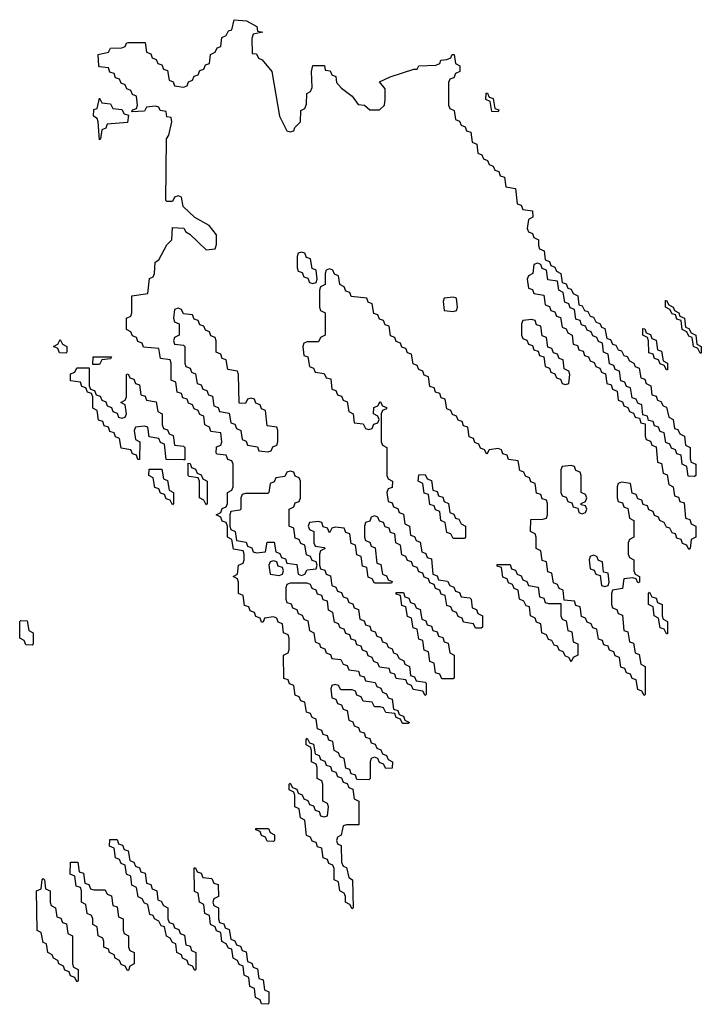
# Model space of a CAD drawing. Header units: inches. Extents: x 2550115 to 2887259, y 311850 to 494471.
# Tile 113 of 115: x 2875646 to 2878074, y 485306 to 488814. Entities that reach past the tile are written whole.
import ezdxf

# ---------------------------------------------------------------- set-up
doc = ezdxf.new("R2010")
doc.units = ezdxf.units.IN
doc.header["$MEASUREMENT"] = 0
doc.layers.add('C8478', color=7, linetype='Continuous')

msp = doc.modelspace()

# ---------------------------------------------------------------- linework, layer by layer
at = {"layer": 'C8478', "color": 6}
for points in [[(2876610, 488414), (2876622, 488418), (2876626, 488430), (2876646, 488450), (2876648, 488490), (2876662, 488498), (2876667.3, 488512.7), (2876668.8, 488551.1), (2876682, 488558), (2876687.3, 488572.7), (2876686, 488630), (2876690, 488651), (2876731.2, 488651.1), (2876734, 488634), (2876751.6, 488631.6), (2876758, 488618), (2876772, 488612), (2876774, 488590), (2876792, 488570), (2876830, 488542), (2876852, 488512), (2876874, 488510), (2876892.7, 488492.7), (2876927.3, 488492.7), (2876946, 488510), (2876948, 488530), (2876947.3, 488567.3), (2876927.3, 488592.7), (2876966, 488610), (2877050, 488638), (2877062, 488638), (2877068, 488650), (2877128, 488652), (2877142, 488658), (2877146, 488670), (2877168, 488672), (2877182, 488678), (2877186, 488690), (2877194, 488690), (2877198, 488658), (2877214, 488650), (2877214, 488630), (2877198, 488622), (2877192.7, 488607.3), (2877178, 488602), (2877174, 488590), (2877174, 488510), (2877178, 488498), (2877194, 488490), (2877198, 488458), (2877212.7, 488452.7), (2877218, 488438), (2877232.7, 488432.7), (2877238, 488418), (2877252.7, 488412.7), (2877258, 488378), (2877274, 488370), (2877278, 488338), (2877292.7, 488332.7), (2877298, 488318), (2877312.7, 488312.7), (2877318, 488298), (2877332.7, 488292.7), (2877338, 488278), (2877352.7, 488272.7), (2877358, 488258), (2877372.7, 488252.7), (2877378, 488218), (2877412.7, 488212.7), (2877418, 488158), (2877432.7, 488152.7), (2877438, 488138), (2877472.7, 488132.7), (2877474, 488110), (2877458, 488102), (2877454, 488070), (2877458, 488058), (2877472.7, 488052.7), (2877478, 488038), (2877494, 488030), (2877494, 488010), (2877498, 487998), (2877514, 487990), (2877518, 487958), (2877532.7, 487952.7), (2877538, 487938), (2877552.7, 487932.7), (2877558, 487918), (2877574, 487910), (2877578, 487878), (2877592.7, 487872.7), (2877598, 487858), (2877610, 487854), (2877618, 487838), (2877634, 487830), (2877638, 487798), (2877650, 487794), (2877658, 487778), (2877670, 487774), (2877678, 487758), (2877690, 487754), (2877698, 487738), (2877714, 487730), (2877718, 487718), (2877730, 487714), (2877738, 487678), (2877750, 487674), (2877758, 487658), (2877770, 487654), (2877778, 487638), (2877790, 487634), (2877798, 487618), (2877810, 487614), (2877818, 487598), (2877834, 487590), (2877838, 487578), (2877852.7, 487572.7), (2877858, 487538), (2877872.7, 487532.7), (2877878, 487518), (2877894, 487510), (2877898, 487478), (2877912.7, 487472.7), (2877918, 487458), (2877930, 487454), (2877938, 487438), (2877950, 487434), (2877958, 487398), (2877974, 487390), (2877978, 487358), (2877990, 487354), (2877998, 487338), (2878014, 487330), (2878018, 487298), (2878034, 487290), (2878034, 487250), (2878038, 487238), (2878054, 487230), (2878054, 487190), (2878050, 487186), (2878027.3, 487187.3), (2878022, 487222), (2878006, 487230), (2878002, 487262), (2877987.3, 487267.3), (2877982, 487282), (2877967.3, 487287.3), (2877962, 487302), (2877947.3, 487307.3), (2877942, 487342), (2877927.3, 487347.3), (2877922, 487362), (2877907.3, 487367.3), (2877902, 487382), (2877886, 487386), (2877882, 487402), (2877866, 487406), (2877862, 487442), (2877847.3, 487447.3), (2877842, 487462), (2877827.3, 487467.3), (2877822, 487502), (2877807.3, 487507.3), (2877802, 487522), (2877787.3, 487527.3), (2877782, 487562), (2877767.3, 487567.3), (2877762, 487582), (2877747.3, 487587.3), (2877742, 487622), (2877726, 487630), (2877722, 487662), (2877707.3, 487667.3), (2877702, 487682), (2877687.3, 487687.3), (2877682, 487702), (2877667.3, 487707.3), (2877662, 487722), (2877647.3, 487727.3), (2877642, 487742), (2877627.3, 487747.3), (2877622, 487782), (2877607.3, 487787.3), (2877602, 487802), (2877587.3, 487807.3), (2877582, 487842), (2877566, 487850), (2877562, 487882), (2877527.3, 487887.3), (2877522, 487922), (2877507.3, 487927.3), (2877502, 487942), (2877490, 487946), (2877478, 487942), (2877474, 487910), (2877458, 487902), (2877454, 487890), (2877458, 487858), (2877472.7, 487852.7), (2877478, 487838), (2877512.7, 487832.7), (2877518, 487798), (2877532.7, 487792.7), (2877538, 487778), (2877552.7, 487772.7), (2877558, 487758), (2877572.7, 487752.7), (2877578, 487718), (2877592.7, 487712.7), (2877598, 487698), (2877614, 487690), (2877618, 487658), (2877632.7, 487652.7), (2877638, 487638), (2877652.7, 487632.7), (2877658, 487618), (2877672.7, 487612.7), (2877678, 487598), (2877692.7, 487592.7), (2877698, 487578), (2877712.7, 487572.7), (2877718, 487558), (2877732.7, 487552.7), (2877738, 487518), (2877752.7, 487512.7), (2877758, 487498), (2877774, 487490), (2877778, 487458), (2877792.7, 487452.7), (2877798, 487438), (2877812.7, 487432.7), (2877818, 487418), (2877832.7, 487412.7), (2877838, 487398), (2877854, 487394), (2877858, 487378), (2877874, 487374), (2877874, 487330), (2877878, 487318), (2877892.7, 487312.7), (2877898, 487298), (2877912.7, 487292.7), (2877918, 487238), (2877932.7, 487232.7), (2877938, 487198), (2877952.7, 487192.7), (2877958, 487158), (2877974, 487150), (2877978, 487118), (2877992.7, 487112.7), (2877998, 487098), (2878012.7, 487092.7), (2878018, 487038), (2878032.7, 487032.7), (2878038, 487018), (2878054, 487010), (2878054, 486970), (2878038, 486962), (2878034, 486930), (2878030, 486926), (2878022, 486942), (2878007.3, 486947.3), (2878002, 486962), (2877987.3, 486967.3), (2877982, 486982), (2877970, 486986), (2877962, 487002), (2877950, 487006), (2877942, 487022), (2877926, 487030), (2877922, 487042), (2877907.3, 487047.3), (2877902, 487062), (2877887.3, 487067.3), (2877882, 487082), (2877867.3, 487087.3), (2877862, 487102), (2877847.3, 487107.3), (2877842, 487122), (2877827.3, 487127.3), (2877822, 487162), (2877790, 487166), (2877778, 487162), (2877774, 487150), (2877774, 487110), (2877778, 487098), (2877792.7, 487092.7), (2877798, 487078), (2877812.7, 487072.7), (2877818, 487038), (2877834, 487030), (2877834, 486970), (2877818, 486962), (2877814, 486950), (2877814, 486910), (2877818, 486898), (2877834, 486890), (2877834, 486850), (2877838, 486838), (2877854, 486830), (2877854, 486810), (2877847.3, 486807.3), (2877842, 486822), (2877830, 486826), (2877798, 486822), (2877792.7, 486787.3), (2877758, 486782), (2877754, 486770), (2877754, 486730), (2877758, 486718), (2877772.7, 486712.7), (2877778, 486698), (2877792.7, 486692.7), (2877798, 486638), (2877812.7, 486632.7), (2877818, 486598), (2877832.7, 486592.7), (2877838, 486558), (2877852.7, 486552.7), (2877858, 486518), (2877874, 486510), (2877874, 486410), (2877870, 486406), (2877862, 486422), (2877847.3, 486427.3), (2877842, 486462), (2877827.3, 486467.3), (2877822, 486482), (2877807.3, 486487.3), (2877802, 486502), (2877787.3, 486507.3), (2877782, 486542), (2877767.3, 486547.3), (2877762, 486562), (2877747.3, 486567.3), (2877742, 486582), (2877727.3, 486587.3), (2877722, 486602), (2877707.3, 486607.3), (2877702, 486642), (2877687.3, 486647.3), (2877682, 486662), (2877667.3, 486667.3), (2877662, 486682), (2877647.3, 486687.3), (2877642, 486722), (2877627.3, 486727.3), (2877622, 486742), (2877586, 486746), (2877582, 486782), (2877567.3, 486787.3), (2877562, 486802), (2877547.3, 486807.3), (2877542, 486842), (2877527.3, 486847.3), (2877522, 486882), (2877507.3, 486887.3), (2877502, 486922), (2877486, 486930), (2877486, 486970), (2877482, 486982), (2877466, 486990), (2877467.3, 487032.7), (2877510, 487034), (2877522, 487038), (2877526, 487050), (2877526, 487090), (2877522, 487102), (2877507.3, 487107.3), (2877502, 487122), (2877487.3, 487127.3), (2877482, 487162), (2877467.3, 487167.3), (2877462, 487182), (2877447.3, 487187.3), (2877442, 487202), (2877427.3, 487207.3), (2877422, 487242), (2877387.3, 487247.3), (2877382, 487262), (2877367.3, 487267.3), (2877362, 487282), (2877350, 487286), (2877318, 487282), (2877310, 487266), (2877302, 487282), (2877287.3, 487287.3), (2877282, 487302), (2877267.3, 487307.3), (2877262, 487322), (2877247.3, 487327.3), (2877242, 487362), (2877227.3, 487367.3), (2877222, 487382), (2877207.3, 487387.3), (2877202, 487402), (2877187.3, 487407.3), (2877182, 487422), (2877167.3, 487427.3), (2877162, 487462), (2877147.3, 487467.3), (2877142, 487482), (2877127.3, 487487.3), (2877122, 487502), (2877107.3, 487507.3), (2877102, 487542), (2877087.3, 487547.3), (2877082, 487562), (2877067.3, 487567.3), (2877062, 487582), (2877047.3, 487587.3), (2877042, 487622), (2877027.3, 487627.3), (2877022, 487642), (2877007.3, 487647.3), (2877002, 487662), (2876987.3, 487667.3), (2876982, 487682), (2876967.3, 487687.3), (2876962, 487722), (2876947.3, 487727.3), (2876942, 487742), (2876927.3, 487747.3), (2876922, 487762), (2876907.3, 487767.3), (2876902, 487802), (2876887.3, 487807.3), (2876882, 487822), (2876827.3, 487827.3), (2876822, 487842), (2876807.3, 487847.3), (2876802, 487862), (2876786, 487870), (2876782, 487902), (2876767.3, 487907.3), (2876762, 487922), (2876750, 487926), (2876738, 487922), (2876734, 487910), (2876734, 487870), (2876718, 487862), (2876714, 487850), (2876714, 487790), (2876718, 487778), (2876734, 487770), (2876734, 487690), (2876718, 487682), (2876710, 487666), (2876670, 487666), (2876658, 487662), (2876654, 487650), (2876658, 487618), (2876672.7, 487612.7), (2876678, 487578), (2876692.7, 487572.7), (2876698, 487558), (2876730, 487554), (2876738, 487538), (2876754, 487534), (2876758, 487498), (2876772.7, 487492.7), (2876778, 487478), (2876792.7, 487472.7), (2876798, 487458), (2876812.7, 487452.7), (2876818, 487418), (2876834, 487410), (2876838, 487378), (2876870, 487374), (2876878, 487358), (2876890, 487354), (2876902, 487358), (2876907.3, 487372.7), (2876922, 487378), (2876926, 487390), (2876922, 487402), (2876906, 487410), (2876907.3, 487432.7), (2876922, 487438), (2876930, 487454), (2876938, 487438), (2876952.7, 487432.7), (2876952.7, 487427.3), (2876938, 487422), (2876934, 487410), (2876934, 487310), (2876938, 487298), (2876954, 487290), (2876954, 487190), (2876958, 487178), (2876974, 487170), (2876972.7, 487147.3), (2876958, 487142), (2876954, 487130), (2876958, 487098), (2876972.7, 487092.7), (2876978, 487078), (2876992.7, 487072.7), (2876998, 487058), (2877012.7, 487052.7), (2877018, 487018), (2877034, 487010), (2877038, 486978), (2877052.7, 486972.7), (2877058, 486958), (2877072.7, 486952.7), (2877078, 486918), (2877092.7, 486912.7), (2877098, 486898), (2877112.7, 486892.7), (2877118, 486838), (2877132.7, 486832.7), (2877138, 486818), (2877170, 486814), (2877178, 486798), (2877192.7, 486792.7), (2877198, 486778), (2877212.7, 486772.7), (2877218, 486758), (2877250, 486754), (2877254, 486750), (2877258, 486718), (2877272.7, 486712.7), (2877278, 486698), (2877294, 486690), (2877294, 486650), (2877290, 486646), (2877270, 486646), (2877262, 486662), (2877227.3, 486667.3), (2877222, 486682), (2877207.3, 486687.3), (2877202, 486702), (2877187.3, 486707.3), (2877182, 486722), (2877167.3, 486727.3), (2877162, 486762), (2877147.3, 486767.3), (2877142, 486782), (2877127.3, 486787.3), (2877122, 486802), (2877107.3, 486807.3), (2877102, 486822), (2877087.3, 486827.3), (2877082, 486842), (2877067.3, 486847.3), (2877062, 486862), (2877047.3, 486867.3), (2877042, 486882), (2877027.3, 486887.3), (2877022, 486902), (2877007.3, 486907.3), (2877002, 486942), (2876986, 486950), (2876982, 486982), (2876967.3, 486987.3), (2876962, 487002), (2876947.3, 487007.3), (2876942, 487022), (2876927.3, 487027.3), (2876922, 487042), (2876910, 487046), (2876898, 487042), (2876892.7, 487027.3), (2876878, 487022), (2876874, 487010), (2876874, 486970), (2876878, 486958), (2876892.7, 486952.7), (2876898, 486938), (2876912.7, 486932.7), (2876918, 486878), (2876932.7, 486872.7), (2876938, 486838), (2876952.7, 486832.7), (2876958, 486818), (2876972.7, 486812.7), (2876970, 486806), (2876910, 486806), (2876902, 486822), (2876887.3, 486827.3), (2876882, 486862), (2876867.3, 486867.3), (2876862, 486902), (2876847.3, 486907.3), (2876842, 486942), (2876827.3, 486947.3), (2876822, 486982), (2876807.3, 486987.3), (2876802, 487002), (2876770, 487006), (2876758, 487002), (2876750, 486986), (2876742, 487002), (2876727.3, 487007.3), (2876722, 487022), (2876710, 487026), (2876678, 487022), (2876674, 487010), (2876678, 486998), (2876694, 486990), (2876694, 486950), (2876698, 486938), (2876730, 486934), (2876734, 486930), (2876718, 486922), (2876714, 486910), (2876714, 486870), (2876718, 486858), (2876732.7, 486852.7), (2876738, 486838), (2876752.7, 486832.7), (2876758, 486798), (2876772.7, 486792.7), (2876778, 486778), (2876792.7, 486772.7), (2876798, 486758), (2876812.7, 486752.7), (2876818, 486738), (2876832.7, 486732.7), (2876838, 486718), (2876852.7, 486712.7), (2876858, 486678), (2876872.7, 486672.7), (2876878, 486658), (2876892.7, 486652.7), (2876898, 486638), (2876912.7, 486632.7), (2876918, 486618), (2876932.7, 486612.7), (2876938, 486598), (2876952.7, 486592.7), (2876958, 486578), (2876972.7, 486572.7), (2876978, 486558), (2876990, 486554), (2876998, 486538), (2877014, 486530), (2877018, 486518), (2877034, 486510), (2877038, 486478), (2877052.7, 486472.7), (2877058, 486458), (2877090, 486454), (2877094, 486450), (2877094, 486410), (2877090, 486406), (2877082, 486422), (2877047.3, 486427.3), (2877042, 486442), (2877027.3, 486447.3), (2877022, 486462), (2876987.3, 486467.3), (2876982, 486482), (2876967.3, 486487.3), (2876962, 486502), (2876927.3, 486507.3), (2876922, 486522), (2876907.3, 486527.3), (2876902, 486542), (2876887.3, 486547.3), (2876882, 486562), (2876867.3, 486567.3), (2876862, 486582), (2876847.3, 486587.3), (2876842, 486602), (2876827.3, 486607.3), (2876822, 486622), (2876807.3, 486627.3), (2876802, 486642), (2876787.3, 486647.3), (2876782, 486662), (2876767.3, 486667.3), (2876762, 486702), (2876746, 486710), (2876742, 486742), (2876727.3, 486747.3), (2876722, 486762), (2876707.3, 486767.3), (2876702, 486782), (2876687.3, 486787.3), (2876682, 486802), (2876670, 486806), (2876610, 486806), (2876598, 486802), (2876594, 486790), (2876594, 486750), (2876598, 486738), (2876612.7, 486732.7), (2876618, 486718), (2876632.7, 486712.7), (2876638, 486698), (2876652.7, 486692.7), (2876658, 486678), (2876672.7, 486672.7), (2876678, 486638), (2876694, 486630), (2876698, 486598), (2876714, 486590), (2876718, 486578), (2876732.7, 486572.7), (2876738, 486558), (2876752.7, 486552.7), (2876758, 486538), (2876790, 486534), (2876798, 486518), (2876812.7, 486512.7), (2876818, 486498), (2876852.7, 486492.7), (2876858, 486478), (2876872.7, 486472.7), (2876878, 486458), (2876912.7, 486452.7), (2876918, 486438), (2876932.7, 486432.7), (2876938, 486418), (2876952.7, 486412.7), (2876958, 486398), (2876972.7, 486392.7), (2876978, 486358), (2876992.7, 486352.7), (2876998, 486338), (2877012.7, 486332.7), (2877018, 486318), (2877034, 486310), (2877030, 486306), (2877010, 486306), (2877002, 486322), (2876987.3, 486327.3), (2876982, 486342), (2876950, 486346), (2876942, 486362), (2876930, 486366), (2876910, 486366), (2876902, 486382), (2876870, 486386), (2876862, 486402), (2876847.3, 486407.3), (2876842, 486422), (2876830, 486426), (2876790, 486426), (2876782, 486442), (2876770, 486446), (2876758, 486442), (2876754, 486430), (2876758, 486398), (2876772.7, 486392.7), (2876778, 486378), (2876792.7, 486372.7), (2876798, 486358), (2876812.7, 486352.7), (2876818, 486318), (2876832.7, 486312.7), (2876838, 486298), (2876852.7, 486292.7), (2876858, 486278), (2876872.7, 486272.7), (2876878, 486258), (2876892.7, 486252.7), (2876898, 486238), (2876912.7, 486232.7), (2876918, 486218), (2876932.7, 486212.7), (2876938, 486198), (2876952.7, 486192.7), (2876958, 486178), (2876974, 486170), (2876972.7, 486147.3), (2876950, 486146), (2876942, 486162), (2876927.3, 486167.3), (2876922, 486182), (2876910, 486186), (2876898, 486182), (2876894, 486170), (2876894, 486110), (2876890, 486106), (2876847.3, 486107.3), (2876842, 486122), (2876827.3, 486127.3), (2876822, 486142), (2876807.3, 486147.3), (2876802, 486182), (2876787.3, 486187.3), (2876782, 486202), (2876766, 486210), (2876762, 486242), (2876747.3, 486247.3), (2876742, 486262), (2876727.3, 486267.3), (2876722, 486282), (2876707.3, 486287.3), (2876702, 486322), (2876687.3, 486327.3), (2876682, 486342), (2876667.3, 486347.3), (2876662, 486382), (2876647.3, 486387.3), (2876642, 486402), (2876627.3, 486407.3), (2876622, 486442), (2876607.3, 486447.3), (2876602, 486462), (2876587.3, 486467.3), (2876586, 486550), (2876602, 486558), (2876606, 486570), (2876606, 486610), (2876602, 486622), (2876586, 486630), (2876582, 486662), (2876567.3, 486667.3), (2876562, 486682), (2876550, 486686), (2876518, 486682), (2876512.7, 486667.3), (2876507.3, 486667.3), (2876502, 486682), (2876487.3, 486687.3), (2876482, 486702), (2876467.3, 486707.3), (2876462, 486722), (2876447.3, 486727.3), (2876442, 486762), (2876426, 486770), (2876426, 486810), (2876422, 486822), (2876406, 486830), (2876422, 486838), (2876426, 486870), (2876442, 486878), (2876446, 486890), (2876446, 486910), (2876442, 486922), (2876407.3, 486927.3), (2876402, 486962), (2876386, 486970), (2876386, 487010), (2876382, 487022), (2876367.3, 487027.3), (2876362, 487042), (2876346, 487050), (2876362, 487058), (2876367.3, 487072.7), (2876382, 487078), (2876386, 487090), (2876386, 487130), (2876402, 487138), (2876406, 487150), (2876406, 487230), (2876402, 487242), (2876387.3, 487247.3), (2876382, 487262), (2876350, 487266), (2876346, 487270), (2876347.3, 487292.7), (2876362, 487298), (2876366, 487310), (2876362, 487342), (2876327.3, 487347.3), (2876322, 487362), (2876306, 487370), (2876302, 487402), (2876287.3, 487407.3), (2876282, 487422), (2876267.3, 487427.3), (2876262, 487442), (2876247.3, 487447.3), (2876242, 487462), (2876227.3, 487467.3), (2876222, 487482), (2876207.3, 487487.3), (2876202, 487522), (2876186, 487530), (2876186, 487590), (2876182, 487602), (2876147.3, 487607.3), (2876142, 487642), (2876087.3, 487647.3), (2876082, 487662), (2876067.3, 487667.3), (2876062, 487682), (2876047.3, 487687.3), (2876042, 487702), (2876026, 487710), (2876026, 487750), (2876042, 487758), (2876046, 487770), (2876046, 487830), (2876102, 487838), (2876108.4, 487891.6), (2876122, 487898), (2876126, 487910), (2876128, 487950), (2876142, 487958), (2876170, 488012), (2876188, 488030), (2876190, 488074), (2876230.8, 488070.8), (2876238, 488058), (2876252, 488050), (2876310, 487994), (2876342, 487998), (2876347.3, 488012.7), (2876347.3, 488047.3), (2876320.4, 488080.4), (2876269.3, 488109.3), (2876228.8, 488148.9), (2876222, 488182), (2876210, 488186), (2876198, 488182), (2876190, 488166), (2876170, 488166), (2876166, 488170), (2876169.3, 488389.3), (2876177.2, 488402.8), (2876188, 488450), (2876186, 488466), (2876170, 488468), (2876167.3, 488487.3), (2876146, 488490), (2876142, 488502), (2876130, 488506), (2876098, 488502), (2876090, 488488), (2876046, 488486), (2876047.3, 488492.7), (2876062, 488498), (2876066, 488510), (2876062, 488542), (2876047.3, 488547.3), (2876042, 488562), (2876027.3, 488567.3), (2876022, 488582), (2876007.3, 488587.3), (2876002, 488602), (2875987.3, 488607.3), (2875982, 488622), (2875967.3, 488627.3), (2875962, 488642), (2875930, 488646), (2875928, 488650), (2875926, 488690), (2875962, 488698), (2875970, 488712), (2876010, 488714), (2876022, 488718), (2876026, 488730), (2876032.7, 488732.7), (2876092.7, 488732.7), (2876098, 488698), (2876112.7, 488692.7), (2876118, 488678), (2876132.7, 488672.7), (2876138, 488658), (2876152.7, 488652.7), (2876158, 488638), (2876172.7, 488632.7), (2876178, 488598), (2876192.7, 488592.7), (2876198, 488578), (2876230, 488574), (2876242, 488578), (2876247.3, 488592.7), (2876262, 488598), (2876267.3, 488612.7), (2876282, 488618), (2876287.3, 488632.7), (2876302, 488638), (2876307.3, 488652.7), (2876322, 488658), (2876326, 488690), (2876342, 488698), (2876350, 488714), (2876362, 488718), (2876366, 488750), (2876382, 488758), (2876390, 488774), (2876402, 488778), (2876410, 488814), (2876454, 488810), (2876491.3, 488790), (2876492.7, 488772.7), (2876512, 488770), (2876478, 488762), (2876472.7, 488747.3), (2876474, 488694), (2876490, 488692), (2876496.9, 488676.9), (2876510, 488671), (2876544.7, 488630), (2876572, 488470), (2876598, 488418)], [(2875930, 488386), (2875926, 488450), (2875922, 488462), (2875908.7, 488470), (2875910, 488494), (2875922, 488498), (2875930, 488534), (2875938, 488518), (2875970, 488514), (2875978, 488498), (2876010, 488494), (2876018, 488478), (2876034, 488474), (2876030, 488448), (2875958, 488442), (2875952.7, 488427.3), (2875938, 488422), (2875934, 488390)], [(2877350, 488486), (2877327.3, 488487.3), (2877322, 488522), (2877306, 488530), (2877307.3, 488552.7), (2877312.7, 488552.7), (2877318, 488538), (2877332.7, 488532.7), (2877338, 488498), (2877352.7, 488492.7)], [(2876650, 487986), (2876638, 487982), (2876634, 487970), (2876634, 487930), (2876638, 487918), (2876652.7, 487912.7), (2876658, 487898), (2876672.7, 487892.7), (2876678, 487878), (2876690, 487874), (2876702, 487878), (2876706, 487890), (2876702, 487922), (2876687.3, 487927.3), (2876682, 487962), (2876667.3, 487967.3), (2876662, 487982)], [(2877190, 487826), (2877158, 487822), (2877154, 487810), (2877158, 487778), (2877190, 487774), (2877202, 487778), (2877206, 487790), (2877202, 487822)], [(2878070, 487626), (2878062, 487642), (2878046, 487650), (2878042, 487682), (2878030, 487686), (2878022, 487702), (2878006, 487710), (2878002, 487742), (2877987.3, 487747.3), (2877982, 487762), (2877970, 487766), (2877962, 487782), (2877946, 487790), (2877946, 487814), (2877950, 487814), (2877958, 487798), (2877974, 487790), (2877978, 487778), (2877994, 487770), (2877998, 487758), (2878014, 487750), (2878018, 487718), (2878030, 487714), (2878038, 487698), (2878054, 487690), (2878058, 487658), (2878074, 487650), (2878074, 487626)], [(2876210, 487786), (2876198, 487782), (2876194, 487750), (2876198, 487738), (2876214, 487730), (2876214, 487690), (2876198, 487682), (2876194, 487670), (2876198, 487658), (2876230, 487654), (2876234, 487650), (2876234, 487590), (2876238, 487578), (2876252.7, 487572.7), (2876258, 487558), (2876272.7, 487552.7), (2876278, 487518), (2876292.7, 487512.7), (2876298, 487498), (2876312.7, 487492.7), (2876318, 487478), (2876332.7, 487472.7), (2876338, 487438), (2876352.7, 487432.7), (2876358, 487418), (2876392.7, 487412.7), (2876398, 487378), (2876412.7, 487372.7), (2876418, 487358), (2876434, 487350), (2876438, 487318), (2876452.7, 487312.7), (2876458, 487298), (2876492.7, 487292.7), (2876498, 487278), (2876530, 487274), (2876542, 487278), (2876547.3, 487292.7), (2876562, 487298), (2876566, 487310), (2876566, 487350), (2876562, 487362), (2876527.3, 487367.3), (2876522, 487422), (2876507.3, 487427.3), (2876502, 487442), (2876487.3, 487447.3), (2876482, 487462), (2876470, 487466), (2876458, 487462), (2876450, 487446), (2876427.3, 487447.3), (2876426, 487550), (2876422, 487562), (2876387.3, 487567.3), (2876382, 487602), (2876367.3, 487607.3), (2876362, 487622), (2876346, 487630), (2876346, 487670), (2876342, 487682), (2876327.3, 487687.3), (2876322, 487702), (2876307.3, 487707.3), (2876302, 487722), (2876287.3, 487727.3), (2876282, 487742), (2876267.3, 487747.3), (2876262, 487762), (2876230, 487766), (2876222, 487782)], [(2877470, 487746), (2877438, 487742), (2877434, 487730), (2877434, 487690), (2877438, 487678), (2877452.7, 487672.7), (2877458, 487658), (2877472.7, 487652.7), (2877478, 487638), (2877492.7, 487632.7), (2877498, 487618), (2877512.7, 487612.7), (2877518, 487578), (2877532.7, 487572.7), (2877538, 487558), (2877552.7, 487552.7), (2877558, 487538), (2877572.7, 487532.7), (2877578, 487518), (2877590, 487514), (2877602, 487518), (2877606, 487550), (2877602, 487562), (2877586, 487570), (2877582, 487602), (2877567.3, 487607.3), (2877562, 487622), (2877547.3, 487627.3), (2877542, 487642), (2877527.3, 487647.3), (2877522, 487682), (2877507.3, 487687.3), (2877502, 487722), (2877487.3, 487727.3), (2877482, 487742)], [(2877950, 487566), (2877942, 487582), (2877927.3, 487587.3), (2877922, 487602), (2877907.3, 487607.3), (2877902, 487622), (2877887.3, 487627.3), (2877886, 487670), (2877882, 487682), (2877866, 487690), (2877866, 487714), (2877872.7, 487712.7), (2877878, 487698), (2877892.7, 487692.7), (2877898, 487678), (2877912.7, 487672.7), (2877918, 487638), (2877932.7, 487632.7), (2877938, 487598), (2877954, 487590), (2877954, 487566)], [(2875810, 487626), (2875787.3, 487627.3), (2875782, 487642), (2875766, 487650), (2875782, 487658), (2875790, 487674), (2875798, 487658), (2875814, 487650), (2875814, 487630)], [(2875906, 487586), (2875907.3, 487612.7), (2875972.7, 487612.7), (2875970, 487606), (2875938, 487602), (2875930, 487586)], [(2876010, 487394), (2876022, 487398), (2876026, 487410), (2876022, 487442), (2876006, 487450), (2876022, 487458), (2876026, 487470), (2876026, 487550), (2876032.7, 487552.7), (2876038, 487538), (2876052.7, 487532.7), (2876058, 487518), (2876072.7, 487512.7), (2876078, 487478), (2876092.7, 487472.7), (2876098, 487458), (2876132.7, 487452.7), (2876138, 487418), (2876154, 487410), (2876154, 487370), (2876158, 487358), (2876172.7, 487352.7), (2876178, 487338), (2876192.7, 487332.7), (2876198, 487298), (2876230, 487294), (2876234, 487290), (2876234, 487246), (2876230, 487246), (2876167.3, 487247.3), (2876162, 487302), (2876147.3, 487307.3), (2876142, 487322), (2876107.3, 487327.3), (2876102, 487362), (2876090, 487366), (2876058, 487362), (2876054, 487350), (2876058, 487318), (2876074, 487310), (2876072.7, 487247.3), (2876067.3, 487247.3), (2876062, 487262), (2876047.3, 487267.3), (2876042, 487282), (2876007.3, 487287.3), (2876002, 487322), (2875987.3, 487327.3), (2875982, 487342), (2875967.3, 487347.3), (2875962, 487362), (2875947.3, 487367.3), (2875942, 487382), (2875927.3, 487387.3), (2875922, 487422), (2875906, 487430), (2875906, 487470), (2875902, 487482), (2875887.3, 487487.3), (2875882, 487502), (2875867.3, 487507.3), (2875862, 487522), (2875827.3, 487527.3), (2875827.3, 487552.7), (2875842, 487558), (2875850, 487574), (2875894, 487574), (2875894, 487510), (2875898, 487498), (2875912.7, 487492.7), (2875918, 487478), (2875932.7, 487472.7), (2875938, 487458), (2875952.7, 487452.7), (2875958, 487438), (2875972.7, 487432.7), (2875978, 487418), (2875992.7, 487412.7), (2875998, 487398)], [(2876310, 487086), (2876302, 487102), (2876286, 487110), (2876286, 487170), (2876282, 487182), (2876250, 487186), (2876246, 487190), (2876246, 487234), (2876252.7, 487232.7), (2876258, 487218), (2876272.7, 487212.7), (2876278, 487198), (2876292.7, 487192.7), (2876298, 487178), (2876314, 487170), (2876314, 487090)], [(2877610, 487226), (2877578, 487222), (2877574, 487210), (2877574, 487130), (2877578, 487118), (2877592.7, 487112.7), (2877598, 487098), (2877612.7, 487092.7), (2877618, 487078), (2877634, 487074), (2877638, 487058), (2877650, 487054), (2877662, 487058), (2877666, 487070), (2877662, 487082), (2877646, 487086), (2877646, 487090), (2877662, 487098), (2877666, 487110), (2877662, 487122), (2877646, 487130), (2877646, 487190), (2877642, 487202), (2877627.3, 487207.3), (2877622, 487222)], [(2876190, 487086), (2876182, 487102), (2876167.3, 487107.3), (2876162, 487122), (2876147.3, 487127.3), (2876142, 487142), (2876127.3, 487147.3), (2876122, 487182), (2876106, 487190), (2876107.3, 487212.7), (2876152.7, 487212.7), (2876158, 487178), (2876172.7, 487172.7), (2876178, 487138), (2876194, 487130), (2876194, 487090)], [(2876610, 487206), (2876598, 487202), (2876590, 487186), (2876558, 487182), (2876552.7, 487167.3), (2876538, 487162), (2876534, 487130), (2876530, 487126), (2876450, 487126), (2876438, 487122), (2876434, 487110), (2876434, 487070), (2876430, 487066), (2876398, 487062), (2876394, 487050), (2876394, 487010), (2876398, 486998), (2876414, 486990), (2876418, 486958), (2876452.7, 486952.7), (2876458, 486938), (2876472.7, 486932.7), (2876478, 486918), (2876490, 486914), (2876522, 486918), (2876527.3, 486952.7), (2876552.7, 486952.7), (2876558, 486918), (2876572.7, 486912.7), (2876578, 486898), (2876592.7, 486892.7), (2876598, 486878), (2876632.7, 486872.7), (2876638, 486838), (2876650, 486834), (2876662, 486838), (2876670, 486854), (2876702, 486858), (2876706, 486870), (2876702, 486882), (2876687.3, 486887.3), (2876682, 486902), (2876667.3, 486907.3), (2876662, 486942), (2876647.3, 486947.3), (2876642, 486962), (2876627.3, 486967.3), (2876622, 487002), (2876606, 487010), (2876606, 487070), (2876622, 487078), (2876627.3, 487092.7), (2876642, 487098), (2876646, 487110), (2876646, 487170), (2876642, 487182), (2876627.3, 487187.3), (2876622, 487202)], [(2877190, 486966), (2877182, 486982), (2877167.3, 486987.3), (2877162, 487022), (2877146, 487030), (2877142, 487062), (2877127.3, 487067.3), (2877122, 487082), (2877107.3, 487087.3), (2877102, 487122), (2877087.3, 487127.3), (2877082, 487162), (2877066, 487170), (2877067.3, 487192.7), (2877090, 487194), (2877098, 487178), (2877112.7, 487172.7), (2877118, 487138), (2877132.7, 487132.7), (2877138, 487118), (2877152.7, 487112.7), (2877158, 487098), (2877174, 487090), (2877178, 487058), (2877192.7, 487052.7), (2877198, 487038), (2877210, 487034), (2877218, 487018), (2877234, 487010), (2877234, 486970), (2877230, 486966)], [(2876550, 486886), (2876538, 486882), (2876534, 486870), (2876538, 486838), (2876570, 486834), (2876582, 486838), (2876586, 486850), (2876582, 486862), (2876567.3, 486867.3), (2876562, 486882)], [(2877690, 486906), (2877678, 486902), (2877674, 486890), (2877678, 486858), (2877692.7, 486852.7), (2877698, 486838), (2877714, 486834), (2877718, 486798), (2877730, 486794), (2877742, 486798), (2877746, 486810), (2877742, 486842), (2877726, 486846), (2877722, 486882), (2877707.3, 486887.3), (2877702, 486902)], [(2877530, 486734), (2877574, 486734), (2877574, 486690), (2877578, 486678), (2877592.7, 486672.7), (2877598, 486638), (2877612.7, 486632.7), (2877618, 486598), (2877634, 486590), (2877634, 486550), (2877618, 486542), (2877610, 486526), (2877602, 486542), (2877590, 486546), (2877582, 486562), (2877567.3, 486567.3), (2877562, 486582), (2877550, 486586), (2877542, 486602), (2877530, 486606), (2877522, 486622), (2877506, 486630), (2877502, 486662), (2877487.3, 486667.3), (2877482, 486682), (2877466, 486690), (2877462, 486722), (2877450, 486726), (2877442, 486742), (2877426, 486750), (2877422, 486782), (2877407.3, 486787.3), (2877402, 486802), (2877387.3, 486807.3), (2877382, 486822), (2877367.3, 486827.3), (2877362, 486862), (2877347.3, 486867.3), (2877347.3, 486872.7), (2877392.7, 486872.7), (2877398, 486858), (2877412.7, 486852.7), (2877418, 486838), (2877432.7, 486832.7), (2877438, 486818), (2877452.7, 486812.7), (2877458, 486798), (2877492.7, 486792.7), (2877498, 486758), (2877512.7, 486752.7), (2877518, 486738)], [(2877150, 486466), (2877142, 486482), (2877127.3, 486487.3), (2877122, 486522), (2877107.3, 486527.3), (2877102, 486562), (2877087.3, 486567.3), (2877082, 486602), (2877067.3, 486607.3), (2877062, 486642), (2877047.3, 486647.3), (2877042, 486682), (2877027.3, 486687.3), (2877022, 486722), (2877007.3, 486727.3), (2877002, 486762), (2876987.3, 486767.3), (2876987.3, 486772.7), (2877012.7, 486772.7), (2877018, 486758), (2877032.7, 486752.7), (2877038, 486738), (2877052.7, 486732.7), (2877058, 486718), (2877072.7, 486712.7), (2877078, 486678), (2877092.7, 486672.7), (2877098, 486658), (2877112.7, 486652.7), (2877118, 486638), (2877132.7, 486632.7), (2877138, 486618), (2877152.7, 486612.7), (2877158, 486598), (2877172.7, 486592.7), (2877178, 486558), (2877194, 486550), (2877194, 486470), (2877190, 486466)], [(2877950, 486626), (2877942, 486642), (2877927.3, 486647.3), (2877922, 486682), (2877906, 486690), (2877902, 486722), (2877886, 486730), (2877886, 486770), (2877890, 486774), (2877898, 486758), (2877912.7, 486752.7), (2877918, 486738), (2877934, 486730), (2877934, 486690), (2877938, 486678), (2877954, 486670), (2877954, 486626)], [(2875690, 486586), (2875667.3, 486587.3), (2875662, 486602), (2875646, 486610), (2875646, 486670), (2875650, 486674), (2875672.7, 486672.7), (2875678, 486638), (2875694, 486630), (2875694, 486590)], [(2876830, 485646), (2876822, 485662), (2876806, 485670), (2876806, 485690), (2876802, 485702), (2876786, 485710), (2876782, 485742), (2876766, 485750), (2876766, 485790), (2876762, 485802), (2876747.3, 485807.3), (2876742, 485822), (2876727.3, 485827.3), (2876722, 485862), (2876707.3, 485867.3), (2876702, 485882), (2876687.3, 485887.3), (2876682, 485902), (2876667.3, 485907.3), (2876662, 485962), (2876646, 485970), (2876642, 486002), (2876626, 486010), (2876626, 486050), (2876622, 486062), (2876606, 486070), (2876606, 486090), (2876610, 486094), (2876618, 486078), (2876632.7, 486072.7), (2876638, 486058), (2876652.7, 486052.7), (2876658, 486038), (2876672.7, 486032.7), (2876678, 486018), (2876692.7, 486012.7), (2876698, 485998), (2876712.7, 485992.7), (2876718, 485978), (2876730, 485974), (2876742, 485978), (2876746, 486010), (2876742, 486022), (2876726, 486030), (2876726, 486090), (2876722, 486102), (2876706, 486110), (2876706, 486150), (2876702, 486162), (2876686, 486170), (2876686, 486210), (2876682, 486222), (2876666, 486230), (2876666, 486250), (2876670, 486254), (2876678, 486238), (2876692.7, 486232.7), (2876698, 486198), (2876712.7, 486192.7), (2876718, 486178), (2876732.7, 486172.7), (2876738, 486158), (2876752.7, 486152.7), (2876758, 486138), (2876772.7, 486132.7), (2876778, 486118), (2876792.7, 486112.7), (2876798, 486098), (2876812.7, 486092.7), (2876818, 486078), (2876832.7, 486072.7), (2876838, 486038), (2876854, 486030), (2876854, 485946), (2876810, 485946), (2876798, 485942), (2876791.6, 485908.4), (2876778, 485902), (2876774, 485890), (2876778, 485878), (2876791.6, 485871.6), (2876792.7, 485812.7), (2876798, 485798), (2876810, 485794), (2876818, 485758), (2876832, 485750), (2876834, 485650)], [(2876550, 485886), (2876527.3, 485887.3), (2876522, 485902), (2876507.3, 485907.3), (2876502, 485922), (2876487.3, 485927.3), (2876487.3, 485932.7), (2876532.7, 485932.7), (2876538, 485918), (2876554, 485910), (2876554, 485890)], [(2876270, 485426), (2876262, 485442), (2876247.3, 485447.3), (2876242, 485462), (2876226, 485470), (2876222, 485482), (2876206, 485490), (2876202, 485522), (2876190, 485526), (2876182, 485542), (2876168.4, 485548.4), (2876162, 485582), (2876150, 485586), (2876142, 485602), (2876126, 485610), (2876122, 485622), (2876110, 485626), (2876102, 485662), (2876090, 485666), (2876082, 485682), (2876068.4, 485688.4), (2876062, 485722), (2876046, 485730), (2876042, 485762), (2876026, 485770), (2876022, 485802), (2876007.3, 485807.3), (2876002, 485822), (2875987.3, 485827.3), (2875982, 485862), (2875966, 485870), (2875967.3, 485892.7), (2875992.7, 485892.7), (2875998, 485878), (2876012.7, 485872.7), (2876018, 485858), (2876032.7, 485852.7), (2876038, 485818), (2876052.7, 485812.7), (2876058, 485798), (2876072.7, 485792.7), (2876078, 485778), (2876092.7, 485772.7), (2876098, 485738), (2876112.7, 485732.7), (2876118, 485718), (2876134, 485710), (2876138, 485678), (2876150, 485674), (2876158, 485658), (2876174, 485650), (2876174, 485610), (2876178, 485598), (2876192.7, 485592.7), (2876198, 485578), (2876212.7, 485572.7), (2876218, 485558), (2876232.7, 485552.7), (2876238, 485518), (2876252.7, 485512.7), (2876258, 485498), (2876274, 485490), (2876274, 485430)], [(2875910, 485714), (2875950, 485714), (2875958, 485698), (2875972.7, 485692.7), (2875978, 485658), (2875992.7, 485652.7), (2875998, 485618), (2876014, 485610), (2876014, 485570), (2876018, 485558), (2876034, 485550), (2876034, 485510), (2876038, 485498), (2876054, 485490), (2876054, 485450), (2876038, 485442), (2876034, 485426), (2876030, 485426), (2876022, 485442), (2876007.3, 485447.3), (2876002, 485462), (2875986, 485470), (2875982, 485482), (2875966, 485490), (2875962, 485502), (2875946, 485510), (2875946, 485530), (2875942, 485542), (2875926, 485550), (2875922, 485582), (2875906, 485590), (2875906, 485610), (2875902, 485622), (2875886, 485630), (2875882, 485662), (2875866, 485670), (2875866, 485710), (2875862, 485722), (2875847.3, 485727.3), (2875842, 485762), (2875826, 485770), (2875827.3, 485812.7), (2875852.7, 485812.7), (2875858, 485778), (2875872.7, 485772.7), (2875878, 485738), (2875892.7, 485732.7), (2875898, 485718)], [(2876530, 485306), (2876507.3, 485307.3), (2876502, 485322), (2876486, 485330), (2876482, 485362), (2876466, 485370), (2876462, 485402), (2876446, 485410), (2876442, 485442), (2876427.3, 485447.3), (2876422, 485462), (2876406, 485470), (2876402, 485502), (2876390, 485506), (2876382, 485522), (2876366, 485530), (2876362, 485562), (2876347.3, 485567.3), (2876342, 485582), (2876326, 485590), (2876322, 485622), (2876306, 485630), (2876302, 485662), (2876286, 485670), (2876282, 485702), (2876268.4, 485708.4), (2876267.3, 485792.7), (2876272.7, 485792.7), (2876278, 485778), (2876292.7, 485772.7), (2876298, 485758), (2876330, 485754), (2876338, 485738), (2876352.7, 485732.7), (2876354, 485690), (2876338, 485682), (2876334, 485670), (2876338, 485658), (2876354, 485650), (2876354, 485610), (2876358, 485598), (2876372.7, 485592.7), (2876378, 485578), (2876392.7, 485572.7), (2876398, 485538), (2876412.7, 485532.7), (2876418, 485518), (2876432.7, 485512.7), (2876438, 485498), (2876452.7, 485492.7), (2876458, 485458), (2876472.7, 485452.7), (2876478, 485438), (2876492.7, 485432.7), (2876498, 485398), (2876512.7, 485392.7), (2876518, 485358), (2876534, 485350), (2876534, 485310)], [(2875850, 485386), (2875842, 485402), (2875827.3, 485407.3), (2875822, 485422), (2875807.3, 485427.3), (2875802, 485442), (2875786, 485450), (2875782, 485462), (2875766, 485470), (2875762, 485482), (2875746, 485490), (2875742, 485522), (2875730, 485526), (2875722, 485562), (2875708.4, 485568.4), (2875706, 485710), (2875722, 485718), (2875726, 485750), (2875730, 485754), (2875734, 485750), (2875738, 485718), (2875754, 485710), (2875754, 485670), (2875758, 485658), (2875774, 485650), (2875778, 485618), (2875792.7, 485612.7), (2875798, 485598), (2875812.7, 485592.7), (2875818, 485558), (2875834, 485550), (2875834, 485450), (2875838, 485438), (2875854, 485430), (2875854, 485390)]]:
    msp.add_lwpolyline(points, close=True, dxfattribs=at)

doc.saveas('drawing.dxf')
